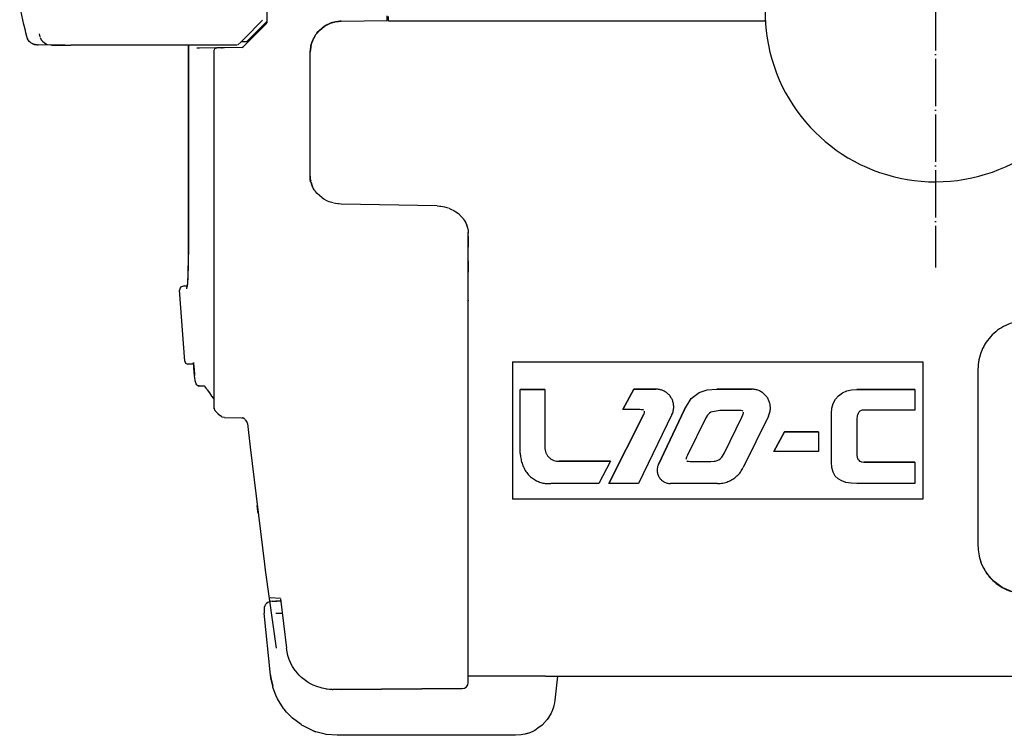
# Model space of a CAD drawing. Header units: millimetres. Extents: x -244 to 510, y -260 to 538.
# Tile 1 of 22: x -232 to 17, y -184 to -2. Entities that reach past the tile are written whole.
import ezdxf

# ---------------------------------------------------------------- set-up
doc = ezdxf.new("R2010")
doc.units = ezdxf.units.MM
doc.linetypes.add('DOT_CENTER', pattern=[14, 12, -1, 0, -1])
doc.layers.add('1', color=7, linetype='Continuous')

msp = doc.modelspace()

# ---------------------------------------------------------------- linework, layer by layer
at = {"color": 7, "linetype": 'Continuous'}
for p, q in [((-169.4, 2.66), (-169.41, -2.85)), ((-230.96, -3.32), (-232.05, 1.43)), ((-175.29, -6.98), (-170.49, -2.17)), ((-150.96, -2.45), (-151.99, -2.62)), ((-151.78, -2.58), (-150.7, -2.48)), ((-150.54, -2.47), (-150.96, -2.45)), ((-150.7, -2.48), (-150.54, -2.47)), ((-150.54, -2.47), (-138.9, -2.28)), ((-138.9, -2.28), (-138.9, -1.08)), ((-138.59, -2.44), (-138.59, -1.24)), ((-43.06, -2.44), (-138.59, -2.44)), ((-230.61, -4.78), (-230.96, -3.32)), ((-230.49, -5.42), (-230.61, -4.78)), ((-169.5, -3.07), (-175.42, -8.99)), ((-172.9, -6), (-169.4, -2.5)), ((-169.5, -3.07), (-169.41, -2.85)), ((-156.78, -5.56), (-156.11, -4.8)), ((-156.11, -4.8), (-156.72, -5.41)), ((-154.86, -3.79), (-156.11, -4.8)), ((-156.11, -4.8), (-154.86, -3.79)), ((-154.66, -3.66), (-154.86, -3.79)), ((-154.86, -3.79), (-154.66, -3.66)), ((-154.66, -3.66), (-153.48, -3.07)), ((-154.38, -3.45), (-154.66, -3.66)), ((-153.48, -3.07), (-154.38, -3.45)), ((-153.48, -3.07), (-152.99, -2.88)), ((-153.12, -2.9), (-153.48, -3.07)), ((-152.75, -2.76), (-153.12, -2.9)), ((-152.99, -2.88), (-151.99, -2.62)), ((-151.99, -2.62), (-152.75, -2.76)), ((-230.27, -6.37), (-230.49, -5.42)), ((-230.32, -6.12), (-230.27, -6.37)), ((-230.18, -6.65), (-230.27, -6.37)), ((-230.18, -6.65), (-230.04, -6.96)), ((-230.04, -6.96), (-230.18, -6.65)), ((-229.62, -7.57), (-230.04, -6.96)), ((-229.89, -7.22), (-229.75, -7.4)), ((-227.12, -5.63), (-226.95, -6.45)), ((-226.9, -6.59), (-226.57, -7.19)), ((-226.57, -7.19), (-226.3, -7.53)), ((-176.04, -7.73), (-175.29, -6.98)), ((-174.47, -7.57), (-172.9, -6)), ((-157.79, -7.28), (-158.02, -7.87)), ((-158.02, -7.87), (-157.79, -7.28)), ((-157.79, -7.28), (-157.25, -6.23)), ((-157.75, -7.12), (-157.79, -7.28)), ((-157.25, -6.23), (-157.75, -7.12)), ((-157.06, -5.94), (-157.25, -6.23)), ((-157.25, -6.23), (-157.06, -5.94)), ((-157.06, -5.94), (-156.78, -5.56)), ((-156.95, -5.73), (-157.06, -5.94)), ((-156.72, -5.41), (-156.95, -5.73)), ((-229.43, -7.73), (-229.62, -7.57)), ((-229.19, -7.94), (-229.43, -7.73)), ((-228.9, -8.13), (-229.19, -7.94)), ((-228.41, -8.33), (-228.9, -8.13)), ((-228.7, -8.23), (-228.9, -8.13)), ((-228.9, -8.13), (-228.7, -8.23)), ((-228.41, -8.33), (-228.7, -8.23)), ((-228.7, -8.23), (-228.41, -8.33)), ((-228.15, -8.4), (-228.41, -8.33)), ((-228.15, -8.4), (-228.41, -8.33)), ((-228.41, -8.33), (-228.15, -8.4)), ((-227.59, -8.47), (-228.15, -8.4)), ((-227.59, -8.47), (-228.15, -8.4)), ((-228.15, -8.4), (-227.59, -8.47)), ((-223.95, -8.5), (-227.4, -8.47)), ((-226.3, -7.53), (-225.79, -7.97)), ((-225.79, -7.97), (-225.36, -8.21)), ((-225.36, -8.21), (-225.05, -8.33)), ((-225.05, -8.33), (-224.25, -8.47)), ((-220.53, -8.5), (-224.25, -8.47)), ((-223.95, -8.5), (-220.7, -8.5)), ((-220.7, -8.5), (-223.95, -8.5)), ((-220.7, -8.5), (-220.53, -8.5)), ((-220.53, -8.5), (-220.7, -8.5)), ((-220.53, -8.5), (-219.05, -8.5)), ((-176.94, -8.5), (-219.05, -8.5)), ((-189.29, -8.5), (-189.28, -10.45)), ((-189.28, -9.29), (-189.29, -8.5)), ((-189.29, -8.5), (-189.29, -11.9)), ((-189.29, -11.9), (-189.29, -8.5)), ((-189.28, -37.36), (-189.28, -9.29)), ((-182.45, -9.21), (-187.14, -9.29)), ((-186.51, -9.28), (-187.14, -9.29)), ((-182.77, -9.81), (-182.69, -9.59)), ((-182.77, -100.56), (-182.77, -9.81)), ((-182.69, -9.59), (-182.61, -9.45)), ((-182.61, -9.45), (-182.45, -9.21)), ((-182.61, -9.25), (-182.45, -9.21)), ((-182.45, -9.21), (-182.2, -9.24)), ((-182.2, -9.24), (-182.06, -9.21)), ((-180.75, -9.18), (-182.06, -9.21)), ((-180.89, -9.22), (-180.75, -9.18)), ((-180.17, -9.17), (-180.75, -9.18)), ((-175.63, -9.08), (-180.17, -9.17)), ((-176.77, -8.46), (-176.04, -7.73)), ((-175.91, -7.6), (-174.47, -7.57)), ((-175.63, -9.08), (-175.42, -8.99)), ((-158.3, -9.04), (-158.4, -10.23)), ((-158.4, -10.23), (-158.3, -9.04)), ((-158.25, -8.73), (-158.3, -9.04)), ((-158.3, -9.04), (-158.25, -8.73)), ((-158.09, -8.12), (-158.25, -8.73)), ((-158.25, -8.73), (-158.09, -8.12)), ((-158.02, -7.87), (-158.09, -8.12)), ((-158.09, -8.12), (-158.02, -7.87)), ((-189.29, -11.9), (-189.29, -61.6)), ((-189.29, -17.94), (-189.29, -11.9)), ((-189.28, -10.45), (-189.28, -10.59)), ((-189.28, -10.59), (-189.28, -11.25)), ((-189.28, -11.25), (-189.28, -13.21)), ((-158.4, -42.49), (-158.4, -10.23)), ((-189.28, -13.21), (-189.29, -20.56)), ((-189.29, -20.56), (-189.29, -17.94)), ((-189.29, -22.22), (-189.29, -20.56)), ((-189.29, -25.08), (-189.29, -22.22)), ((-189.28, -32.65), (-189.29, -25.08)), ((-189.29, -29.43), (-189.29, -25.08)), ((-189.29, -61.6), (-189.29, -29.43)), ((-189.28, -33.5), (-189.28, -32.65)), ((-189.28, -35.08), (-189.28, -33.5)), ((-189.29, -61.6), (-189.28, -37.36)), ((-189.28, -36.06), (-189.28, -35.08)), ((-189.28, -40.31), (-189.28, -36.06)), ((-189.28, -41.63), (-189.28, -40.31)), ((-189.28, -42.69), (-189.28, -41.63)), ((-158.4, -42.49), (-158.4, -41.77)), ((-158.4, -41.77), (-158.4, -42.49)), ((-189.28, -43.96), (-189.28, -42.69)), ((-189.28, -54.23), (-189.28, -43.96)), ((-158.3, -42.87), (-158.4, -42.49)), ((-158.4, -42.49), (-158.3, -42.87)), ((-158.37, -43.15), (-158.4, -42.49)), ((-158.37, -43.15), (-158.3, -42.87)), ((-158.3, -42.87), (-158.37, -43.15)), ((-158.2, -43.33), (-158.37, -43.15)), ((-158.37, -43.15), (-158.2, -43.33)), ((-158.02, -43.94), (-158.2, -43.33)), ((-158.2, -43.33), (-158.02, -43.94)), ((-157.81, -44.46), (-158.02, -43.94)), ((-158.02, -43.94), (-157.81, -44.46)), ((-157.56, -44.94), (-157.81, -44.46)), ((-157.81, -44.46), (-157.56, -44.94)), ((-157.42, -45.17), (-157.56, -44.94)), ((-157.21, -45.5), (-157.42, -45.17)), ((-157.11, -45.65), (-157.21, -45.5)), ((-156.7, -46.1), (-157.11, -45.65)), ((-155.52, -47.16), (-156.7, -46.1)), ((-155.35, -47.3), (-155.52, -47.16)), ((-154.95, -47.58), (-155.35, -47.3)), ((-154.03, -48.04), (-154.95, -47.58)), ((-153.59, -48.24), (-154.03, -48.04)), ((-152.64, -48.51), (-153.59, -48.24)), ((-151.99, -48.68), (-152.42, -48.58)), ((-151.46, -48.72), (-151.99, -48.68)), ((-151.26, -48.73), (-151.46, -48.72)), ((-150.54, -48.8), (-151.26, -48.73)), ((-126.26, -49.27), (-150.54, -48.8)), ((-126.26, -49.27), (-125.55, -49.36)), ((-125.55, -49.36), (-125.35, -49.38)), ((-125.35, -49.38), (-124.83, -49.44)), ((-124.83, -49.44), (-124.4, -49.53)), ((-124.4, -49.53), (-123.47, -49.79)), ((-123.26, -49.87), (-122.81, -50.07)), ((-122.81, -50.07), (-122.01, -50.45)), ((-122.01, -50.45), (-121.5, -50.79)), ((-121.5, -50.79), (-120.88, -51.24)), ((-120.88, -51.24), (-120.17, -51.96)), ((-120.17, -51.96), (-119.74, -52.41)), ((-189.28, -54.89), (-189.28, -54.23)), ((-189.28, -56.31), (-189.28, -54.89)), ((-119.74, -52.41), (-119.64, -52.55)), ((-119.64, -52.55), (-119.43, -52.87)), ((-119.43, -52.87), (-119.24, -53.14)), ((-119.24, -53.14), (-118.99, -53.61)), ((-119.24, -53.14), (-118.99, -53.61)), ((-118.99, -53.61), (-118.86, -53.96)), ((-118.99, -53.61), (-118.78, -54.1)), ((-118.86, -53.96), (-118.75, -54.25)), ((-118.78, -54.1), (-118.55, -54.87)), ((-118.75, -54.25), (-118.55, -54.87)), ((-118.55, -54.87), (-118.5, -55.13)), ((-118.55, -54.87), (-118.5, -55.13)), ((-189.28, -56.67), (-189.28, -56.31)), ((-189.28, -59.26), (-189.28, -56.67)), ((-118.5, -55.13), (-118.43, -55.55)), ((-118.5, -55.13), (-118.43, -55.55)), ((-118.43, -55.55), (-118.4, -56.17)), ((-118.43, -55.55), (-118.4, -56.17)), ((-118.4, -56.62), (-118.43, -55.99)), ((-118.4, -56.62), (-118.4, -56.17)), ((-118.4, -56.95), (-118.4, -56.62)), ((-118.4, -56.95), (-118.4, -58.05)), ((-118.4, -58.05), (-118.4, -56.95)), ((-189.28, -60.03), (-189.28, -59.26)), ((-118.4, -58.05), (-118.4, -59.74)), ((-118.4, -59.74), (-118.4, -58.05)), ((-118.4, -60.64), (-118.4, -59.74)), ((-189.29, -61.6), (-189.28, -61.21)), ((-189.26, -61.78), (-189.29, -61.6)), ((-189.28, -61.21), (-189.28, -60.03)), ((-189.26, -62.74), (-189.26, -61.78)), ((-118.4, -61.55), (-118.4, -60.64)), ((-118.4, -63.23), (-118.4, -61.55)), ((-118.4, -63.23), (-118.4, -61.55)), ((-189.29, -65.34), (-189.28, -64.43)), ((-189.28, -64.2), (-189.26, -62.74)), ((-189.28, -64.43), (-189.28, -64.2)), ((-118.4, -63.23), (-118.4, -65.86)), ((-118.4, -65.43), (-118.4, -63.23)), ((-189.37, -67.52), (-189.34, -66.87)), ((-189.34, -66.87), (-189.32, -66.5)), ((-189.32, -66.3), (-189.29, -65.34)), ((-189.32, -66.5), (-189.32, -66.3)), ((-118.51, -65.66), (-118.4, -66.12)), ((-118.4, -65.86), (-118.4, -65.43)), ((-118.4, -66.12), (-118.4, -65.86)), ((-118.4, -73.34), (-118.4, -66.12)), ((-190.25, -69.58), (-191.26, -69.89)), ((-190.25, -69.58), (-189.56, -69.57)), ((-189.56, -69.57), (-189.49, -69.32)), ((-189.49, -69.32), (-189.47, -69.12)), ((-189.47, -69.12), (-189.43, -68.71)), ((-189.43, -68.54), (-189.37, -67.71)), ((-189.43, -68.71), (-189.43, -68.54)), ((-189.37, -67.71), (-189.37, -67.52)), ((-191.26, -69.89), (-191.54, -70.65)), ((-190.21, -88.67), (-191.54, -70.65)), ((-118.42, -73.17), (-118.4, -73.34)), ((-118.4, -75.95), (-118.4, -73.34)), ((-118.4, -76.09), (-118.4, -75.95)), ((-118.4, -76.29), (-118.4, -76.09)), ((-118.4, -76.29), (-118.4, -76.09)), ((-118.4, -170.16), (-118.4, -76.29)), ((-190.21, -88.67), (-189.99, -89.16)), ((-189.99, -89.16), (-189.42, -89.41)), ((-188.16, -89.43), (-189.42, -89.41)), ((-187.98, -89.33), (-188.16, -89.43)), ((-188.03, -88.99), (-188.01, -89.13)), ((-188.01, -89.13), (-187.98, -89.33)), ((-187.96, -89.58), (-187.93, -89.79)), ((-187.93, -89.79), (-187.91, -90.05)), ((-107.2, -88.83), (-107.2, -123.65)), ((-107.2, -88.83), (-3.2, -88.83)), ((-107.2, -88.83), (-3.2, -88.83)), ((-3.2, -88.83), (-3.2, -123.65)), ((-187.91, -90.05), (-187.89, -90.31)), ((-187.73, -92.26), (-187.89, -90.31)), ((-187.66, -92.98), (-187.73, -92.26)), ((10.8, -90.65), (10.8, -135.41)), ((-187.59, -93.46), (-187.66, -92.98)), ((-187.59, -93.46), (-187.66, -92.98)), ((-187.56, -93.67), (-187.59, -93.46)), ((-187.56, -93.67), (-187.59, -93.46)), ((-187.52, -93.86), (-187.56, -93.67)), ((-187.52, -93.86), (-187.56, -93.67)), ((-187.44, -94.1), (-187.52, -93.86)), ((-187.33, -94.41), (-187.44, -94.1)), ((-187.17, -94.63), (-187.33, -94.41)), ((-186.81, -94.87), (-187.01, -94.78)), ((-186.59, -94.9), (-186.81, -94.87)), ((-186.59, -94.9), (-185.28, -94.92)), ((-185.28, -94.92), (-184.78, -95.57)), ((-184.78, -95.57), (-184.66, -95.73)), ((-184.66, -95.73), (-184.54, -95.89)), ((-184.54, -95.89), (-183.98, -96.7)), ((-183.98, -96.7), (-183.4, -97.49)), ((-105.2, -95.8), (-98.95, -95.79)), ((-98.95, -95.79), (-105.2, -95.8)), ((-105.2, -111.95), (-105.2, -95.8)), ((-98.95, -95.79), (-98.95, -110.46)), ((-79.17, -100.92), (-76.38, -95.75)), ((-76.38, -95.75), (-79.17, -100.92)), ((-70.81, -95.74), (-76.38, -95.75)), ((-76.38, -95.75), (-70.81, -95.74)), ((-61.91, -98.13), (-59.83, -96.55)), ((-61.91, -98.13), (-59.83, -96.55)), ((-59.83, -96.55), (-57.81, -95.87)), ((-59.83, -96.55), (-57.81, -95.87)), ((-57.81, -95.87), (-55.34, -95.74)), ((-57.81, -95.87), (-55.34, -95.74)), ((-55.34, -95.74), (-46.6, -95.74)), ((-46.6, -95.74), (-55.34, -95.74)), ((-24.51, -97.42), (-23.55, -96.71)), ((-24.51, -97.42), (-23.55, -96.71)), ((-23.55, -96.71), (-22.45, -96.2)), ((-23.55, -96.71), (-22.45, -96.2)), ((-22.45, -96.2), (-21.22, -95.9)), ((-22.45, -96.2), (-21.22, -95.9)), ((-21.22, -95.9), (-19.86, -95.8)), ((-21.22, -95.9), (-19.86, -95.8)), ((-5.2, -95.8), (-19.86, -95.8)), ((-19.86, -95.8), (-5.2, -95.8)), ((-5.2, -95.8), (-5.2, -101.05)), ((-183.4, -97.49), (-182.91, -98.11)), ((-182.91, -98.11), (-182.77, -98.33)), ((-63.55, -100.9), (-61.91, -98.13)), ((-63.55, -100.9), (-61.91, -98.13)), ((-26.2, -100.55), (-25.86, -99.35)), ((-26.2, -100.55), (-25.86, -99.35)), ((-25.86, -99.35), (-25.3, -98.31)), ((-25.86, -99.35), (-25.3, -98.31)), ((-25.3, -98.31), (-24.51, -97.42)), ((-25.3, -98.31), (-24.51, -97.42)), ((-182.77, -100.56), (-182.76, -100.69)), ((-182.76, -100.69), (-182.77, -100.56)), ((-182.76, -100.69), (-182.68, -100.92)), ((-182.68, -100.92), (-182.57, -101.13)), ((-182.57, -101.13), (-182.47, -101.28)), ((-182.47, -101.28), (-181.87, -101.87)), ((-181.87, -101.87), (-181.15, -102.54)), ((-73.91, -102.11), (-82.79, -119.67)), ((-82.79, -119.67), (-73.91, -102.11)), ((-74.86, -100.93), (-79.17, -100.92)), ((-66.75, -102.18), (-75.25, -119.66)), ((-74.44, -100.94), (-74.86, -100.93)), ((-74.24, -100.95), (-74.44, -100.94)), ((-74.09, -100.97), (-74.24, -100.95)), ((-73.9, -101.03), (-74.09, -100.97)), ((-73.91, -102.11), (-73.75, -101.72)), ((-73.91, -102.11), (-73.75, -101.72)), ((-73.75, -101.72), (-73.69, -101.28)), ((-73.75, -101.72), (-73.68, -101.43)), ((-63.55, -100.9), (-70.2, -114.82)), ((-70.2, -114.82), (-63.55, -100.9)), ((-57.6, -102.14), (-57.76, -102.33)), ((-57.27, -101.8), (-57.6, -102.14)), ((-56.89, -101.54), (-57.27, -101.8)), ((-54.66, -101.12), (-56.89, -101.54)), ((-49.78, -101.12), (-54.66, -101.12)), ((-49.26, -101.14), (-49.78, -101.12)), ((-48.9, -101.23), (-49.26, -101.14)), ((-49.03, -102.84), (-48.77, -102.26)), ((-49.03, -102.84), (-48.77, -102.26)), ((-48.76, -101.31), (-48.9, -101.23)), ((-48.77, -102.26), (-48.68, -102.01)), ((-48.77, -102.26), (-48.68, -102.01)), ((-48.68, -102.01), (-48.63, -101.82)), ((-48.68, -102.01), (-48.63, -101.82)), ((-48.63, -101.82), (-48.62, -101.59)), ((-48.63, -101.82), (-48.62, -101.59)), ((-26.31, -101.89), (-26.2, -100.55)), ((-26.31, -101.89), (-26.2, -100.55)), ((-26.31, -114.23), (-26.31, -101.89)), ((-19.6, -101.93), (-19.75, -102.32)), ((-19.4, -101.61), (-19.6, -101.93)), ((-19.15, -101.36), (-19.4, -101.61)), ((-18.83, -101.19), (-19.15, -101.36)), ((-18.51, -101.09), (-18.83, -101.19)), ((-18.03, -101.05), (-18.51, -101.09)), ((-5.2, -101.05), (-18.03, -101.05)), ((-180.89, -102.69), (-181.15, -102.54)), ((-180.7, -102.81), (-180.89, -102.69)), ((-180.17, -102.93), (-180.7, -102.81)), ((-180.17, -102.93), (-175.85, -103.01)), ((-175.85, -103.01), (-175.44, -103.1)), ((-175.28, -103.13), (-175.69, -103.03)), ((-174.93, -103.39), (-175.28, -103.13)), ((-174.49, -103.92), (-174.79, -103.51)), ((-174.36, -104.43), (-174.49, -103.92)), ((-174.36, -104.43), (-173.68, -110.48)), ((-58.17, -103.03), (-62.83, -112.5)), ((-57.76, -102.33), (-58.17, -103.03)), ((-53.46, -111.85), (-49.03, -102.84)), ((-53.46, -111.85), (-49.03, -102.84)), ((-42.29, -102.61), (-48.67, -115.6)), ((-19.8, -102.54), (-19.86, -103.31)), ((-19.86, -103.31), (-19.86, -112.44)), ((-19.75, -102.32), (-19.8, -102.54)), ((-40.92, -111.55), (-38.27, -106.59)), ((-38.27, -106.59), (-40.92, -111.55)), ((-38.27, -106.59), (-29.59, -106.59)), ((-29.59, -106.59), (-38.27, -106.59)), ((-29.59, -106.59), (-29.59, -111.55)), ((-173.68, -110.48), (-170.05, -140.1)), ((-53.95, -112.74), (-53.46, -111.85)), ((-53.95, -112.74), (-53.46, -111.85)), ((-29.59, -111.55), (-40.92, -111.55)), ((-95.3, -114), (-82.36, -114)), ((-82.36, -114), (-95.3, -114)), ((-82.36, -114), (-85.28, -119.66)), ((-63.19, -113.39), (-63.2, -113.57)), ((-63.16, -113.25), (-63.19, -113.39)), ((-63.08, -113.01), (-63.16, -113.25)), ((-62.83, -112.5), (-63.08, -113.01)), ((-63.01, -113.91), (-62.86, -113.97)), ((-63.01, -113.91), (-62.86, -113.97)), ((-62.86, -113.97), (-62.56, -114.03)), ((-62.86, -113.97), (-62.56, -114.03)), ((-62.56, -114.03), (-62.17, -114.05)), ((-62.56, -114.03), (-62.17, -114.05)), ((-62.17, -114.05), (-56.93, -114.05)), ((-62.17, -114.05), (-56.93, -114.05)), ((-56.93, -114.05), (-56.06, -114)), ((-56.93, -114.05), (-56.06, -114)), ((-56.06, -114), (-55.79, -113.97)), ((-56.06, -114), (-55.79, -113.97)), ((-55.79, -113.97), (-55.31, -113.84)), ((-55.79, -113.97), (-55.31, -113.84)), ((-55.31, -113.84), (-54.88, -113.64)), ((-55.31, -113.84), (-54.88, -113.64)), ((-54.88, -113.64), (-54.48, -113.36)), ((-54.88, -113.64), (-54.48, -113.36)), ((-54.48, -113.36), (-54.12, -112.97)), ((-54.48, -113.36), (-54.12, -112.97)), ((-54.12, -112.97), (-53.95, -112.74)), ((-54.12, -112.97), (-53.95, -112.74)), ((-26.2, -115.62), (-26.31, -114.23)), ((-19.86, -112.44), (-19.8, -113.04)), ((-19.86, -112.44), (-19.8, -113.04)), ((-19.8, -113.04), (-19.75, -113.22)), ((-19.8, -113.04), (-19.75, -113.22)), ((-19.75, -113.22), (-19.62, -113.52)), ((-19.75, -113.22), (-19.62, -113.52)), ((-19.62, -113.52), (-19.43, -113.78)), ((-19.62, -113.52), (-19.43, -113.78)), ((-19.43, -113.78), (-19.19, -113.97)), ((-19.43, -113.78), (-19.19, -113.97)), ((-19.19, -113.97), (-18.89, -114.12)), ((-19.19, -113.97), (-18.89, -114.12)), ((-18.89, -114.12), (-18.73, -114.17)), ((-18.89, -114.12), (-18.73, -114.17)), ((-18.73, -114.17), (-18.15, -114.23)), ((-18.73, -114.17), (-18.15, -114.23)), ((-18.15, -114.23), (-5.2, -114.23)), ((-5.2, -114.23), (-18.15, -114.23)), ((-5.2, -114.23), (-5.2, -119.66)), ((-25.88, -116.8), (-26.2, -115.62)), ((-25.35, -117.76), (-25.88, -116.8)), ((-85.28, -119.66), (-97.41, -119.67)), ((-75.25, -119.66), (-82.79, -119.67)), ((-55.21, -119.66), (-67.11, -119.67)), ((-24.6, -118.51), (-25.35, -117.76)), ((-23.73, -119.01), (-24.6, -118.51)), ((-22.65, -119.37), (-23.73, -119.01)), ((-21.36, -119.59), (-22.65, -119.37)), ((-19.86, -119.66), (-21.36, -119.59)), ((-5.2, -119.66), (-19.86, -119.66)), ((-3.2, -123.65), (-107.2, -123.65)), ((-171.94, -125.3), (-171.68, -127.27)), ((11.87, -140.4), (11.51, -139.49)), ((-170.05, -140.1), (-169.83, -141.59)), ((-169.83, -141.59), (-169.75, -142.19)), ((-169.75, -142.19), (-167.05, -161.39)), ((13.16, -142.61), (11.87, -140.4)), ((14.88, -144.51), (13.16, -142.61)), ((16.96, -146.01), (14.88, -144.51)), ((19.3, -147.05), (16.96, -146.01)), ((-165.96, -148.79), (-168.58, -148.62)), ((-168.1, -149.5), (-167.14, -149.5)), ((-166.72, -149.5), (-167.14, -149.5)), ((-167.14, -149.5), (-166.87, -149.5)), ((-166.72, -149.5), (-166.87, -149.5)), ((-166.4, -149.5), (-166.72, -149.5)), ((-165.86, -149.5), (-166.4, -149.5)), ((-165.93, -148.92), (-164.47, -161.43)), ((-170.1, -151.47), (-170.12, -152.5)), ((-168.46, -168.28), (-170.12, -152.5)), ((-167.14, -152.5), (-165.51, -152.5)), ((-164.1, -163.27), (-164.47, -161.43)), ((-164.03, -163.51), (-164.1, -163.27)), ((-163.76, -164.28), (-164.03, -163.51)), ((-163.45, -165.02), (-163.76, -164.28)), ((-163.22, -165.48), (-163.45, -165.02)), ((-162.89, -166.08), (-163.22, -165.48)), ((-162.23, -167.08), (-162.89, -166.08)), ((-162.08, -167.27), (-162.23, -167.08)), ((-168.46, -168.28), (-168.39, -168.91)), ((-168.39, -168.91), (-168.46, -168.28)), ((-168.39, -168.91), (-167.93, -171.06)), ((-167.93, -171.06), (-168.39, -168.91)), ((-161.26, -168.22), (-162.08, -167.27)), ((-160.62, -168.84), (-161.26, -168.22)), ((-158.93, -170.1), (-160.62, -168.84)), ((-98.77, -168.5), (-118.4, -168.5)), ((-98.77, -168.5), (-95.79, -168.5)), ((-95.79, -168.5), (-96.42, -174.55)), ((-95.79, -168.5), (135.78, -168.5)), ((-167.86, -171.32), (-167.93, -171.06)), ((-167.02, -173.56), (-167.86, -171.32)), ((-158.7, -170.24), (-158.93, -170.1)), ((-157.64, -170.8), (-158.7, -170.24)), ((-157.42, -170.89), (-157.64, -170.8)), ((-157.02, -171.06), (-157.42, -170.89)), ((-155.39, -171.57), (-157.02, -171.06)), ((-154.98, -171.66), (-155.39, -171.57)), ((-154.13, -171.79), (-154.98, -171.66)), ((-154.42, -171.73), (-152.7, -171.89)), ((-152.84, -171.88), (-154.13, -171.79)), ((-152.84, -171.88), (-152.7, -171.89)), ((-150.54, -171.92), (-152.7, -171.89)), ((-119.89, -171.66), (-150.54, -171.92)), ((-150.54, -171.92), (-119.89, -171.66)), ((-166.89, -173.84), (-167.02, -173.56)), ((-166.71, -174.21), (-166.89, -173.84)), ((-165.18, -176.67), (-166.71, -174.21)), ((-96.42, -174.55), (-96.52, -175.23)), ((-96.42, -174.55), (-96.52, -175.23)), ((-165.04, -176.85), (-165.18, -176.67)), ((-164.41, -177.63), (-165.04, -176.85)), ((-96.78, -176.33), (-97.1, -177.26)), ((-96.66, -175.9), (-96.78, -176.33)), ((-96.66, -175.9), (-96.78, -176.33)), ((-96.52, -175.23), (-96.66, -175.9)), ((-96.52, -175.23), (-96.66, -175.9)), ((-162.93, -179.13), (-164.41, -177.63)), ((-160.74, -180.8), (-162.93, -179.13)), ((-98.34, -179.47), (-99.68, -180.93)), ((-97.45, -178.03), (-98.34, -179.47)), ((-98.16, -179.22), (-98.34, -179.47)), ((-97.45, -178.03), (-98.16, -179.22)), ((-97.18, -177.46), (-97.45, -178.03)), ((-97.1, -177.26), (-97.18, -177.46)), ((-160.44, -181), (-160.74, -180.8)), ((-160.25, -181.11), (-160.44, -181)), ((-157.64, -182.37), (-160.25, -181.11)), ((-101.14, -182.03), (-101.54, -182.26)), ((-100.71, -181.72), (-101.14, -182.03)), ((-99.68, -180.93), (-100.71, -181.72)), ((-99.94, -181.16), (-100.71, -181.72)), ((-99.68, -180.93), (-99.94, -181.16)), ((-157.64, -182.37), (-157.26, -182.51)), ((-157.26, -182.51), (-157.64, -182.37)), ((-157.26, -182.51), (-157, -182.6)), ((-157, -182.6), (-157.26, -182.51)), ((-156.33, -182.82), (-157, -182.6)), ((-154.65, -183.22), (-156.33, -182.82)), ((-154.38, -183.26), (-154.65, -183.22)), ((-151.56, -183.5), (-154.38, -183.26)), ((-106.37, -183.5), (-151.56, -183.5)), ((-105, -183.41), (-106.37, -183.5)), ((-104.55, -183.33), (-105, -183.41)), ((-104.07, -183.23), (-104.55, -183.33)), ((-103.78, -183.16), (-104.07, -183.23)), ((-102.79, -182.84), (-103.78, -183.16)), ((-103.6, -183.11), (-103.78, -183.16)), ((-102.79, -182.84), (-103.6, -183.11)), ((-101.88, -182.44), (-102.79, -182.84)), ((-101.54, -182.26), (-101.88, -182.44))]:
    msp.add_line(p, q, dxfattribs=at)
for centre, radius, start, end in [((0, 0), 43.17, 120, 65.2107), ((-168.1, -151.5), 2, 90, 179), ((-119.9, -170.16), 1.5, 270.5, 0)]:
    msp.add_arc(centre, radius, start, end, dxfattribs=at)
msp.add_open_spline([(-227.59, -8.47), (-227.55, -8.47), (-227.49, -8.47), (-227.43, -8.47), (-227.4, -8.47)], degree=3, dxfattribs=at)
for points, knots in [([(-189.71, -70.33), (-189.64, -69.97), (-189.46, -69.01), (-189.38, -67.16), (-189.3, -64.61), (-189.29, -62.68), (-189.29, -61.6)], [0, 0, 0, 0, 1.094144, 2.949438, 5.524454, 8.754587, 8.754587, 8.754587, 8.754587]), ([(23.1, -78.42), (22.3, -78.46), (20.69, -78.56), (18.36, -79.28), (16.22, -80.41), (14.35, -81.95), (12.81, -83.81), (11.67, -85.94), (10.94, -88.25), (10.85, -89.85), (10.8, -90.65)], [0, 0, 0, 0, 2.411095, 4.821206, 7.229499, 9.635413, 12.038751, 14.439705, 16.838833, 19.236973, 19.236973, 19.236973, 19.236973]), ([(-187.89, -90.31), (-187.9, -90.18), (-187.92, -89.93), (-187.95, -89.58), (-187.99, -89.26), (-188.02, -89.07), (-188.03, -88.99)], [0, 0, 0, 0, 0.385838, 0.750011, 1.071051, 1.330082, 1.330082, 1.330082, 1.330082]), ([(-187.93, -89.79), (-187.94, -89.72), (-187.96, -89.57), (-187.97, -89.41), (-187.98, -89.33)], [0, 0, 0, 0, 0.2207821, 0.4636483, 0.4636483, 0.4636483, 0.4636483]), ([(-187.89, -90.31), (-187.86, -90.63), (-187.81, -91.28), (-187.75, -91.93), (-187.73, -92.26)], [0, 0, 0, 0, 0.976866, 1.953732, 1.953732, 1.953732, 1.953732]), ([(-187.17, -94.63), (-187.14, -94.66), (-187.06, -94.73), (-186.93, -94.82), (-186.77, -94.89), (-186.66, -94.89), (-186.59, -94.9)], [0, 0, 0, 0, 0.1228624, 0.3260133, 0.4481889, 0.6527395, 0.6527395, 0.6527395, 0.6527395]), ([(-66.3, -100.23), (-66.32, -99.94), (-66.35, -99.35), (-66.62, -98.5), (-67.04, -97.72), (-67.6, -97.04), (-68.29, -96.47), (-69.08, -96.06), (-69.93, -95.79), (-70.52, -95.76), (-70.81, -95.74)], [0, 0, 0, 0, 0.87989, 1.760144, 2.641068, 3.522869, 4.405615, 5.289234, 6.17352, 7.058165, 7.058165, 7.058165, 7.058165]), ([(-66.3, -100.23), (-66.32, -99.94), (-66.35, -99.35), (-66.62, -98.5), (-67.04, -97.72), (-67.6, -97.04), (-68.29, -96.47), (-69.08, -96.06), (-69.93, -95.79), (-70.52, -95.76), (-70.81, -95.74)], [0, 0, 0, 0, 0.87989, 1.760144, 2.641068, 3.522869, 4.405615, 5.289234, 6.17352, 7.058165, 7.058165, 7.058165, 7.058165]), ([(-41.8, -100.52), (-41.82, -100.2), (-41.85, -99.58), (-42.14, -98.68), (-42.58, -97.85), (-43.18, -97.12), (-43.91, -96.52), (-44.75, -96.08), (-45.65, -95.8), (-46.28, -95.76), (-46.6, -95.74)], [0, 0, 0, 0, 0.935578, 1.871543, 2.808219, 3.745825, 4.684437, 5.623976, 6.564225, 7.504858, 7.504858, 7.504858, 7.504858]), ([(-41.8, -100.52), (-41.82, -100.2), (-41.85, -99.58), (-42.14, -98.68), (-42.58, -97.85), (-43.18, -97.12), (-43.91, -96.52), (-44.75, -96.08), (-45.65, -95.8), (-46.28, -95.76), (-46.6, -95.74)], [0, 0, 0, 0, 0.935578, 1.871543, 2.808219, 3.745825, 4.684437, 5.623976, 6.564225, 7.504858, 7.504858, 7.504858, 7.504858]), ([(-66.75, -102.18), (-66.62, -101.87), (-66.36, -101.24), (-66.32, -100.57), (-66.3, -100.23)], [0, 0, 0, 0, 1.008785, 2.017029, 2.017029, 2.017029, 2.017029]), ([(-42.29, -102.61), (-42.14, -102.28), (-41.86, -101.61), (-41.82, -100.88), (-41.8, -100.52)], [0, 0, 0, 0, 1.08353, 2.166467, 2.166467, 2.166467, 2.166467]), ([(-105.2, -111.95), (-105.17, -112.38), (-105.11, -113.26), (-104.77, -114.54), (-104.28, -115.77), (-103.8, -116.51), (-103.57, -116.89)], [0, 0, 0, 0, 1.316842, 2.63404, 3.951853, 5.27049, 5.27049, 5.27049, 5.27049]), ([(-98.95, -110.46), (-98.95, -110.7), (-98.93, -111.17), (-98.72, -111.86), (-98.39, -112.5), (-97.92, -113.05), (-97.36, -113.49), (-96.71, -113.81), (-96.01, -113.99), (-95.54, -114), (-95.3, -114)], [0, 0, 0, 0, 0.711472, 1.423226, 2.135543, 2.848606, 3.562473, 4.277067, 4.992188, 5.707548, 5.707548, 5.707548, 5.707548]), ([(-98.95, -110.46), (-98.95, -110.7), (-98.93, -111.17), (-98.72, -111.86), (-98.39, -112.5), (-97.92, -113.05), (-97.36, -113.49), (-96.71, -113.81), (-96.01, -113.99), (-95.54, -114), (-95.3, -114)], [0, 0, 0, 0, 0.711472, 1.423226, 2.135543, 2.848606, 3.562473, 4.277067, 4.992188, 5.707548, 5.707548, 5.707548, 5.707548]), ([(-103.57, -116.89), (-103.32, -117.19), (-102.82, -117.79), (-101.89, -118.52), (-100.86, -119.1), (-99.75, -119.49), (-98.58, -119.71), (-97.8, -119.68), (-97.41, -119.67)], [0, 0, 0, 0, 1.172636, 2.346355, 3.521077, 4.696614, 5.872682, 7.048941, 7.048941, 7.048941, 7.048941]), ([(-70.2, -114.82), (-70.29, -115.05), (-70.48, -115.52), (-70.51, -116.02), (-70.53, -116.28)], [0, 0, 0, 0, 0.752706, 1.505019, 1.505019, 1.505019, 1.505019]), ([(-70.2, -114.82), (-70.29, -115.05), (-70.48, -115.52), (-70.51, -116.02), (-70.53, -116.28)], [0, 0, 0, 0, 0.752706, 1.505019, 1.505019, 1.505019, 1.505019]), ([(-70.53, -116.28), (-70.5, -116.57), (-70.46, -117.17), (-70.1, -118), (-69.55, -118.71), (-68.84, -119.25), (-68, -119.61), (-67.4, -119.65), (-67.11, -119.67)], [0, 0, 0, 0, 0.887997, 1.776629, 2.66636, 3.557357, 4.449449, 5.342171, 5.342171, 5.342171, 5.342171]), ([(-55.21, -119.66), (-54.76, -119.64), (-53.85, -119.59), (-52.55, -119.2), (-51.33, -118.6), (-50.26, -117.78), (-49.33, -116.78), (-48.89, -116), (-48.67, -115.6)], [0, 0, 0, 0, 1.350965, 2.701431, 4.050973, 5.399286, 6.746237, 8.091877, 8.091877, 8.091877, 8.091877]), ([(10.8, -135.41), (10.83, -136.1), (10.89, -137.49), (11.3, -138.82), (11.51, -139.49)], [0, 0, 0, 0, 2.071903, 4.161731, 4.161731, 4.161731, 4.161731]), ([(11.08, -137.97), (11.14, -138.23), (11.25, -138.74), (11.42, -139.24), (11.51, -139.49)], [0, 0, 0, 0, 0.790104, 1.580355, 1.580355, 1.580355, 1.580355]), ([(11.87, -140.4), (12.23, -141.1), (12.95, -142.49), (14.51, -144.28), (16.36, -145.75), (18.47, -146.83), (20.74, -147.52), (22.31, -147.61), (23.1, -147.65)], [0, 0, 0, 0, 2.346472, 4.69526, 7.04651, 9.400007, 11.755211, 14.111336, 14.111336, 14.111336, 14.111336])]:
    msp.add_open_spline(points, degree=3, knots=knots, dxfattribs=at)
at = {"layer": '1', "color": 2, "linetype": 'DOT_CENTER'}
msp.add_line((0, 537.9), (0, -64.9), dxfattribs=at)

doc.saveas('drawing.dxf')
